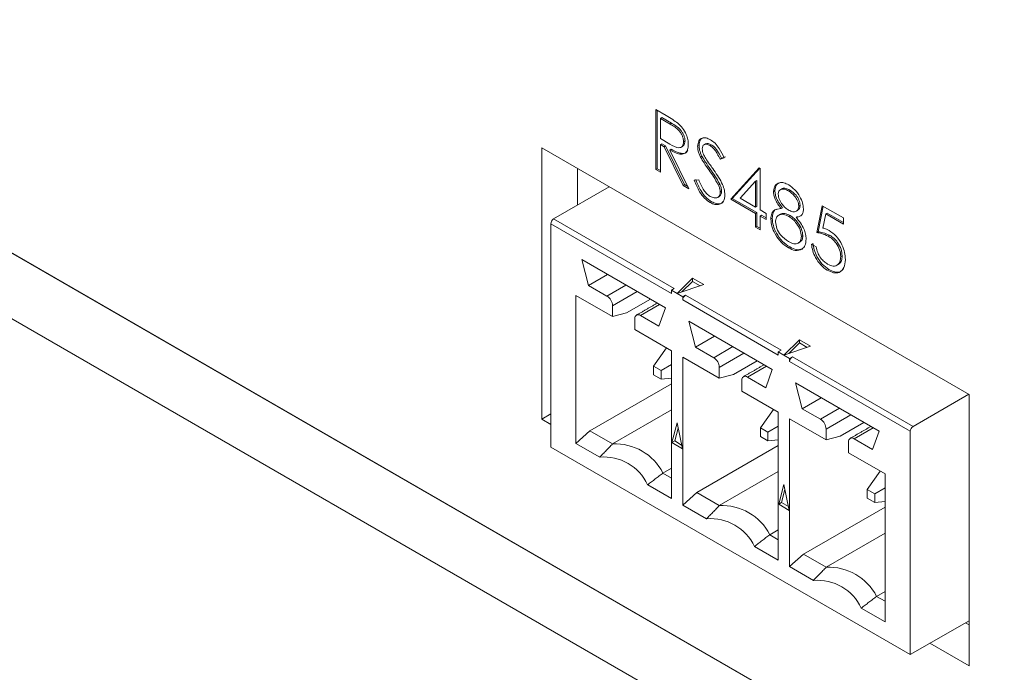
# Model space of a CAD drawing. Header units: inches. Extents: x 0.2 to 16.3, y 0.2 to 11.5.
# Tile 3 of 22: x 0.923 to 1.575, y 1.642 to 2.075. Entities that reach past the tile are written whole.
import ezdxf

# ---------------------------------------------------------------- set-up
doc = ezdxf.new("R2010")
doc.units = ezdxf.units.IN
doc.header["$MEASUREMENT"] = 0

msp = doc.modelspace()

# ---------------------------------------------------------------- linework, layer by layer
at = {"color": 7, "linetype": 'Continuous', "lineweight": 15}
for p, q in [((0.64993, 2.07453), (3.00695, 0.71385)), ((0.64993, 2.03098), (3.00695, 0.6703)), ((1.3438, 2.01499), (1.35068, 2.01102)), ((1.3438, 1.9753), (1.3438, 2.01499)), ((1.34472, 1.97583), (1.34472, 2.01445)), ((1.34781, 2.00967), (1.34688, 2.00914)), ((1.34688, 2.00914), (1.34688, 1.99591)), ((1.35333, 2.00542), (1.34688, 2.00914)), ((1.35425, 2.00595), (1.34781, 2.00967)), ((1.35425, 2.00595), (1.35333, 2.00542)), ((1.34688, 1.99591), (1.35317, 1.99222)), ((1.26841, 1.98967), (1.26841, 1.81003)), ((1.55125, 1.82638), (1.26841, 1.98967)), ((1.34781, 1.99237), (1.34688, 1.99184)), ((1.34688, 1.99184), (1.34688, 1.97352)), ((1.34939, 1.99039), (1.34688, 1.99184)), ((1.35032, 1.99092), (1.34781, 1.99237)), ((1.35032, 1.99092), (1.34939, 1.99039)), ((1.36202, 1.96478), (1.34939, 1.99039)), ((1.36294, 1.96531), (1.35032, 1.99092)), ((1.35413, 1.98872), (1.3532, 1.98819)), ((1.3532, 1.98819), (1.36583, 1.96258)), ((1.36323, 1.99423), (1.36231, 1.9937)), ((1.37249, 1.99125), (1.37156, 1.99072)), ((1.38061, 1.99175), (1.37968, 1.99122)), ((1.37441, 1.9841), (1.37348, 1.98356)), ((1.38919, 1.98308), (1.3864, 1.98225)), ((1.38733, 1.98279), (1.3864, 1.98225)), ((1.39011, 1.98362), (1.38733, 1.98279)), ((1.29198, 1.97606), (1.29198, 1.95167)), ((1.34472, 1.97583), (1.3438, 1.9753)), ((1.34688, 1.97352), (1.3438, 1.9753)), ((1.34688, 1.97459), (1.34472, 1.97583)), ((1.38004, 1.97545), (1.37911, 1.97491)), ((1.39359, 1.95571), (1.41236, 1.97643)), ((1.39452, 1.95624), (1.41265, 1.97626)), ((1.41236, 1.97643), (1.41298, 1.97607)), ((1.41298, 1.97607), (1.41298, 1.94859)), ((1.36936, 1.9682), (1.37226, 1.96853)), ((1.27624, 1.94259), (1.3131, 1.96387)), ((1.36294, 1.96531), (1.36202, 1.96478)), ((1.36583, 1.96258), (1.36202, 1.96478)), ((1.36509, 1.96407), (1.36294, 1.96531)), ((1.38624, 1.96554), (1.38531, 1.96501)), ((1.4099, 1.96761), (1.39965, 1.95628)), ((1.41083, 1.96814), (1.4099, 1.96761)), ((1.4099, 1.95037), (1.4099, 1.96761)), ((1.41083, 1.9509), (1.41083, 1.96814)), ((1.38747, 1.96094), (1.38654, 1.9604)), ((1.39452, 1.95624), (1.39359, 1.95571)), ((1.4099, 1.9463), (1.39359, 1.95571)), ((1.41083, 1.94683), (1.39452, 1.95624)), ((1.39965, 1.95628), (1.4099, 1.95037)), ((1.42273, 1.96133), (1.4218, 1.96079)), ((1.43263, 1.96173), (1.4317, 1.96119)), ((1.38074, 1.95402), (1.37981, 1.95349)), ((1.41083, 1.9509), (1.4099, 1.95037)), ((1.42774, 1.95002), (1.42682, 1.94948)), ((1.43947, 1.95168), (1.43854, 1.95115)), ((1.45044, 1.93358), (1.45397, 1.95139)), ((1.45137, 1.93411), (1.4547, 1.95096)), ((1.45397, 1.95139), (1.46807, 1.94325)), ((1.27624, 1.94259), (1.35614, 1.89646)), ((1.41083, 1.94683), (1.4099, 1.9463)), ((1.4099, 1.93714), (1.4099, 1.9463)), ((1.41083, 1.93767), (1.41083, 1.94683)), ((1.41298, 1.94859), (1.41695, 1.9463)), ((1.41391, 1.94505), (1.41298, 1.94452)), ((1.41298, 1.94452), (1.41298, 1.93536)), ((1.41695, 1.94223), (1.41298, 1.94452)), ((1.41695, 1.9433), (1.41391, 1.94505)), ((1.41695, 1.9463), (1.41695, 1.94223)), ((1.42096, 1.94306), (1.42003, 1.94252)), ((1.43283, 1.94482), (1.4319, 1.94428)), ((1.43767, 1.94429), (1.43675, 1.94375)), ((1.45638, 1.94593), (1.45452, 1.93656)), ((1.45731, 1.94646), (1.45638, 1.94593)), ((1.46807, 1.93918), (1.45638, 1.94593)), ((1.46807, 1.94025), (1.45731, 1.94646)), ((1.46807, 1.94325), (1.46807, 1.93918)), ((1.27439, 1.7915), (1.27439, 1.93937)), ((1.27439, 1.93937), (1.35428, 1.89325)), ((1.41083, 1.93767), (1.4099, 1.93714)), ((1.41298, 1.93536), (1.4099, 1.93714)), ((1.41298, 1.93643), (1.41083, 1.93767)), ((1.44123, 1.93161), (1.44031, 1.93107)), ((1.45137, 1.93411), (1.45044, 1.93358)), ((1.45894, 1.93178), (1.45802, 1.93124)), ((2.74601, 0.86448), (0.91087, 1.92389)), ((1.43259, 1.92409), (1.43166, 1.92355)), ((1.44692, 1.92594), (1.45, 1.92416)), ((1.46723, 1.91823), (1.46631, 1.91769)), ((1.35029, 1.88377), (1.29499, 1.91569)), ((1.29935, 1.8986), (1.29499, 1.91569)), ((1.31197, 1.90589), (1.29935, 1.8986)), ((1.358, 1.89325), (1.36819, 1.90344)), ((1.36819, 1.90344), (1.37565, 1.89913)), ((1.36819, 1.9013), (1.36819, 1.90344)), ((1.45833, 1.90923), (1.4574, 1.90869)), ((1.31151, 1.89158), (1.29935, 1.8986)), ((1.32413, 1.89887), (1.31151, 1.89158)), ((1.37565, 1.89913), (1.358, 1.89325)), ((1.36819, 1.9013), (1.36121, 1.89432)), ((1.37329, 1.89835), (1.36819, 1.9013)), ((1.31522, 1.87795), (1.291, 1.89194)), ((1.291, 1.89194), (1.291, 1.79404)), ((1.31522, 1.88516), (1.33155, 1.89459)), ((1.35614, 1.89646), (1.35428, 1.89539)), ((1.35428, 1.89539), (1.36171, 1.89111)), ((1.35428, 1.89325), (1.35428, 1.89539)), ((1.36171, 1.89111), (1.36356, 1.89218)), ((1.36171, 1.89111), (1.36171, 1.88896)), ((1.36356, 1.89218), (1.42685, 1.85564)), ((1.31522, 1.87795), (1.31522, 1.88516)), ((1.3245, 1.88044), (1.34028, 1.88955)), ((1.33378, 1.87873), (1.3464, 1.88601)), ((1.36171, 1.88896), (1.42499, 1.85243)), ((1.3245, 1.88044), (1.31522, 1.87795)), ((1.34593, 1.87171), (1.33378, 1.87873)), ((1.35029, 1.88377), (1.34593, 1.87171)), ((1.33006, 1.87658), (1.33006, 1.86938)), ((1.421, 1.84295), (1.3657, 1.87487)), ((1.37006, 1.85778), (1.3657, 1.87487)), ((1.35428, 1.8554), (1.33006, 1.86938)), ((1.38268, 1.86507), (1.37006, 1.85778)), ((1.38222, 1.85076), (1.37006, 1.85778)), ((1.39484, 1.85805), (1.38222, 1.85076)), ((1.42871, 1.85243), (1.4389, 1.86262)), ((1.44636, 1.85831), (1.42871, 1.85243)), ((1.4389, 1.86048), (1.43192, 1.8535)), ((1.4389, 1.86262), (1.44636, 1.85831)), ((1.4389, 1.86048), (1.4389, 1.86262)), ((1.444, 1.85753), (1.4389, 1.86048)), ((1.35106, 1.85726), (1.34246, 1.84504)), ((1.35428, 1.7575), (1.35428, 1.8554)), ((1.38593, 1.84434), (1.40226, 1.85377)), ((1.42685, 1.85564), (1.42499, 1.85457)), ((1.42499, 1.85457), (1.43242, 1.85029)), ((1.42499, 1.85243), (1.42499, 1.85457)), ((1.43242, 1.85029), (1.43427, 1.85136)), ((1.43427, 1.85136), (1.51417, 1.80523)), ((1.34736, 1.84221), (1.34246, 1.84504)), ((1.34246, 1.84504), (1.34246, 1.83938)), ((1.35428, 1.8462), (1.34736, 1.84221)), ((1.38593, 1.83713), (1.36171, 1.85112)), ((1.36171, 1.85112), (1.36171, 1.75322)), ((1.39521, 1.83962), (1.41099, 1.84873)), ((1.40449, 1.83791), (1.41711, 1.84519)), ((1.43242, 1.85029), (1.43242, 1.84814)), ((1.43242, 1.84814), (1.51232, 1.80202)), ((1.34246, 1.83938), (1.34736, 1.83655)), ((1.34736, 1.83655), (1.34736, 1.84221)), ((1.38593, 1.83713), (1.38593, 1.84434)), ((1.39521, 1.83962), (1.38593, 1.83713)), ((1.421, 1.84295), (1.41664, 1.83089)), ((1.35428, 1.83344), (1.30028, 1.80227)), ((1.34736, 1.83655), (1.35428, 1.83716)), ((1.40077, 1.83576), (1.40077, 1.82856)), ((1.41664, 1.83089), (1.40449, 1.83791)), ((1.49172, 1.80213), (1.43641, 1.83405)), ((1.44077, 1.81696), (1.43641, 1.83405)), ((1.42499, 1.81458), (1.40077, 1.82856)), ((1.51417, 1.80523), (1.55103, 1.82651)), ((1.55125, 1.64674), (1.55125, 1.82638)), ((1.45339, 1.82425), (1.44077, 1.81696)), ((1.27439, 1.81348), (1.26841, 1.81003)), ((1.31522, 1.79364), (1.35428, 1.81619)), ((1.42177, 1.81644), (1.41317, 1.80422)), ((1.42499, 1.71668), (1.42499, 1.81458)), ((1.45293, 1.80994), (1.44077, 1.81696)), ((1.46555, 1.81723), (1.45293, 1.80994)), ((1.45664, 1.80351), (1.47297, 1.81294)), ((1.26841, 1.81003), (1.27439, 1.80658)), ((1.358, 1.80752), (1.35451, 1.79453)), ((1.36148, 1.79051), (1.358, 1.80752)), ((1.45664, 1.79631), (1.43242, 1.8103)), ((1.43242, 1.8103), (1.43242, 1.7124)), ((1.46592, 1.7988), (1.4817, 1.80791)), ((1.291, 1.79404), (1.30028, 1.80227)), ((1.31522, 1.79364), (1.30028, 1.80227)), ((1.35868, 1.8042), (1.35637, 1.7956)), ((1.41807, 1.80139), (1.41317, 1.80422)), ((1.41317, 1.80422), (1.41317, 1.79856)), ((1.42499, 1.80538), (1.41807, 1.80139)), ((1.41807, 1.79573), (1.41807, 1.80139)), ((1.45664, 1.79631), (1.45664, 1.80351)), ((1.4752, 1.79709), (1.48782, 1.80437)), ((1.49172, 1.80213), (1.48735, 1.79007)), ((1.51232, 1.65414), (1.51232, 1.80202)), ((1.291, 1.79404), (1.30679, 1.78492)), ((1.35451, 1.79453), (1.35637, 1.7956)), ((1.35451, 1.79453), (1.36148, 1.79051)), ((1.35637, 1.7956), (1.36098, 1.79294)), ((1.42499, 1.79262), (1.37099, 1.76145)), ((1.41317, 1.79856), (1.41807, 1.79573)), ((1.41807, 1.79573), (1.42499, 1.79634)), ((1.46592, 1.7988), (1.45664, 1.79631)), ((1.47149, 1.79494), (1.47149, 1.78774)), ((1.48735, 1.79007), (1.4752, 1.79709)), ((1.51232, 1.65414), (1.27439, 1.7915)), ((1.49571, 1.77376), (1.47149, 1.78774)), ((1.35428, 1.77762), (1.34862, 1.77436)), ((1.34862, 1.77436), (1.35428, 1.77109)), ((1.38593, 1.75282), (1.42499, 1.77537)), ((1.49248, 1.77562), (1.48388, 1.7634)), ((1.49571, 1.67586), (1.49571, 1.77376)), ((1.33849, 1.76662), (1.35428, 1.7575)), ((1.42871, 1.7667), (1.42523, 1.75371)), ((1.43219, 1.74969), (1.42871, 1.7667)), ((1.36171, 1.75322), (1.37099, 1.76145)), ((1.38593, 1.75282), (1.37099, 1.76145)), ((1.42939, 1.76338), (1.42708, 1.75478)), ((1.48878, 1.76057), (1.48388, 1.7634)), ((1.48388, 1.7634), (1.48388, 1.75773)), ((1.49571, 1.76456), (1.48878, 1.76057)), ((1.48878, 1.75491), (1.48878, 1.76057)), ((1.42523, 1.75371), (1.42708, 1.75478)), ((1.42523, 1.75371), (1.43219, 1.74969)), ((1.42708, 1.75478), (1.43169, 1.75212)), ((1.48388, 1.75773), (1.48878, 1.75491)), ((1.48878, 1.75491), (1.49571, 1.75552)), ((1.36171, 1.75322), (1.3775, 1.7441)), ((1.49571, 1.7518), (1.4417, 1.72063)), ((1.42499, 1.7368), (1.41933, 1.73354)), ((1.45664, 1.712), (1.49571, 1.73455)), ((1.41933, 1.73354), (1.42499, 1.73027)), ((1.4092, 1.7258), (1.42499, 1.71668)), ((1.43242, 1.7124), (1.4417, 1.72063)), ((1.45664, 1.712), (1.4417, 1.72063)), ((1.43242, 1.7124), (1.44821, 1.70328)), ((1.49004, 1.69272), (1.49571, 1.69598)), ((1.49004, 1.69272), (1.49571, 1.68945)), ((1.47991, 1.68498), (1.49571, 1.67586)), ((1.55125, 1.67662), (1.51232, 1.65414)), ((1.54895, 1.67529), (1.55125, 1.67396)), ((1.52538, 1.66168), (1.55125, 1.64674))]:
    msp.add_line(p, q, dxfattribs=at)
for centre, radius, start, end in [((1.27842, 1.93919), 0.00403, 122.60667, 177.39272), ((1.30716, 1.88479), 0.00807, 2.60489, 57.39449), ((1.36574, 1.88878), 0.00403, 122.60667, 177.39272), ((1.33233, 1.87695), 0.00229, 50.79808, 189.21082), ((1.43645, 1.84796), 0.00403, 122.60667, 177.39272), ((1.37787, 1.84397), 0.00807, 2.6071, 57.39352), ((1.40304, 1.83613), 0.00229, 50.79726, 189.21534), ((1.44858, 1.80315), 0.00807, 2.60485, 57.39515), ((1.51635, 1.80184), 0.00403, 122.60667, 177.39272), ((1.31708, 1.75829), 0.0354, 26.99495, 93.01042), ((1.47375, 1.79531), 0.00229, 50.79562, 189.21514), ((1.30945, 1.75293), 0.0321, 25.24162, 94.76375), ((1.38779, 1.71746), 0.0354, 26.99495, 93.01042), ((1.38016, 1.71211), 0.0321, 25.24166, 94.76372), ((1.4585, 1.67664), 0.0354, 26.99479, 93.01058), ((1.45088, 1.67129), 0.0321, 25.24159, 94.76379)]:
    msp.add_arc(centre, radius, start, end, dxfattribs=at)
for points, knots in [([(1.35068, 2.01102), (1.35214, 2.01018), (1.35474, 2.00869), (1.35733, 2.00681), (1.35846, 2.00598)], [0, 0, 0, 0, 0.5602464, 1, 1, 1, 1]), ([(1.36231, 1.9937), (1.36227, 1.9943), (1.36219, 1.99551), (1.36151, 1.99749), (1.36054, 1.99939), (1.35799, 2.0028), (1.3554, 2.00425), (1.35333, 2.00542)], [0, 0, 0, 0, 0.125309, 0.250618, 0.375956, 0.50128, 1, 1, 1, 1]), ([(1.36323, 1.99423), (1.3632, 1.99484), (1.36312, 1.99604), (1.36244, 1.99802), (1.36147, 1.99992), (1.35892, 2.00334), (1.35633, 2.00479), (1.35425, 2.00595)], [0, 0, 0, 0, 0.125309, 0.250618, 0.375956, 0.50128, 1, 1, 1, 1]), ([(1.35846, 2.00598), (1.35954, 2.00495), (1.3617, 2.00288), (1.36397, 1.99889), (1.36522, 1.99509), (1.36533, 1.99297), (1.36539, 1.99191)], [0, 0, 0, 0, 0.279792, 0.5595, 0.779625, 1, 1, 1, 1]), ([(1.37156, 1.99072), (1.37171, 1.99204), (1.37201, 1.99469), (1.37435, 1.99639), (1.37716, 1.99646), (1.37907, 1.99555), (1.38003, 1.99509)], [0, 0, 0, 0, 0.279555, 0.5588, 0.779382, 1, 1, 1, 1]), ([(1.37249, 1.99125), (1.3726, 1.99263), (1.3728, 1.99497), (1.37429, 1.99582), (1.3749, 1.99617)], [0, 0, 0, 0, 0.588818, 1, 1, 1, 1]), ([(1.38003, 1.99509), (1.38109, 1.99436), (1.3832, 1.9929), (1.38652, 1.98865), (1.38817, 1.9852), (1.38919, 1.98308)], [0, 0, 0, 0, 0.279758, 0.559507, 1, 1, 1, 1]), ([(1.35317, 1.99222), (1.35529, 1.99101), (1.35793, 1.98949), (1.36053, 1.98992), (1.3619, 1.99096), (1.36214, 1.9926), (1.36231, 1.9937)], [0, 0, 0, 0, 0.49983, 0.625501, 0.751213, 1, 1, 1, 1]), ([(1.36539, 1.99191), (1.3653, 1.99071), (1.36512, 1.9883), (1.36342, 1.98595), (1.35955, 1.98485), (1.35582, 1.98681), (1.3532, 1.98819)], [0, 0, 0, 0, 0.18712, 0.3739747, 0.5609072, 1, 1, 1, 1]), ([(1.36512, 1.98807), (1.36484, 1.98759), (1.36408, 1.98625), (1.36039, 1.98548), (1.35671, 1.98739), (1.35413, 1.98872)], [0, 0, 0, 0, 0.146907, 0.401642, 1, 1, 1, 1]), ([(1.3616, 1.9907), (1.36189, 1.99088), (1.36289, 1.99152), (1.36309, 1.99311), (1.36323, 1.99423)], [0, 0, 0, 0, 0.292209, 1, 1, 1, 1]), ([(1.37348, 1.98356), (1.37287, 1.98494), (1.37179, 1.98741), (1.37163, 1.98971), (1.37156, 1.99072)], [0, 0, 0, 0, 0.559838, 1, 1, 1, 1]), ([(1.37441, 1.9841), (1.3738, 1.98548), (1.37272, 1.98794), (1.37256, 1.99024), (1.37249, 1.99125)], [0, 0, 0, 0, 0.559838, 1, 1, 1, 1]), ([(1.37968, 1.99122), (1.37899, 1.99156), (1.37759, 1.99224), (1.37591, 1.99197), (1.37481, 1.99091), (1.3747, 1.9897), (1.37464, 1.9891)], [0, 0, 0, 0, 0.280272, 0.559927, 0.779921, 1, 1, 1, 1]), ([(1.37464, 1.9891), (1.37468, 1.98853), (1.37477, 1.98737), (1.37551, 1.98512), (1.37638, 1.9836), (1.37691, 1.98267)], [0, 0, 0, 0, 0.279941, 0.559762, 1, 1, 1, 1]), ([(1.38061, 1.99175), (1.37993, 1.99207), (1.37856, 1.99272), (1.37719, 1.99272), (1.37678, 1.99228), (1.37677, 1.99226)], [0, 0, 0, 0, 0.49132, 0.981557, 1, 1, 1, 1]), ([(1.3864, 1.98225), (1.3858, 1.98345), (1.38483, 1.98542), (1.38321, 1.98805), (1.38153, 1.98999), (1.3803, 1.99081), (1.37968, 1.99122)], [0, 0, 0, 0, 0.3404107, 0.5604779, 0.7801671, 1, 1, 1, 1]), ([(1.38733, 1.98279), (1.38673, 1.98399), (1.38575, 1.98596), (1.38414, 1.98859), (1.38246, 1.99053), (1.38123, 1.99134), (1.38061, 1.99175)], [0, 0, 0, 0, 0.3404107, 0.5604779, 0.7801671, 1, 1, 1, 1]), ([(1.37911, 1.97491), (1.37799, 1.97648), (1.37599, 1.97926), (1.37425, 1.98225), (1.37348, 1.98356)], [0, 0, 0, 0, 0.5604153, 1, 1, 1, 1]), ([(1.38004, 1.97545), (1.37892, 1.97701), (1.37692, 1.9798), (1.37518, 1.98279), (1.37441, 1.9841)], [0, 0, 0, 0, 0.5604153, 1, 1, 1, 1]), ([(1.37691, 1.98267), (1.37776, 1.98142), (1.37927, 1.97918), (1.38084, 1.97701), (1.38153, 1.97605)], [0, 0, 0, 0, 0.559895, 1, 1, 1, 1]), ([(1.38624, 1.96554), (1.38518, 1.96746), (1.38329, 1.97089), (1.38103, 1.97406), (1.38004, 1.97545)], [0, 0, 0, 0, 0.5594899, 1, 1, 1, 1]), ([(1.38153, 1.97605), (1.38368, 1.97296), (1.38669, 1.96866), (1.38924, 1.96241), (1.3895, 1.95984), (1.38963, 1.95856)], [0, 0, 0, 0, 0.560114, 0.780284, 1, 1, 1, 1]), ([(1.38074, 1.95402), (1.37946, 1.95491), (1.37692, 1.95667), (1.373, 1.96192), (1.37132, 1.96615), (1.37028, 1.96873)], [0, 0, 0, 0, 0.279882, 0.5596666, 1, 1, 1, 1]), ([(1.37226, 1.96853), (1.37328, 1.96613), (1.37471, 1.96278), (1.37762, 1.95909), (1.37908, 1.95807), (1.37981, 1.95756)], [0, 0, 0, 0, 0.55932, 0.779786, 1, 1, 1, 1]), ([(1.38531, 1.96501), (1.38425, 1.96693), (1.38236, 1.97036), (1.38011, 1.97352), (1.37911, 1.97491)], [0, 0, 0, 0, 0.5594899, 1, 1, 1, 1]), ([(1.37981, 1.95349), (1.37854, 1.95437), (1.37599, 1.95613), (1.37208, 1.96139), (1.37039, 1.96561), (1.36936, 1.9682)], [0, 0, 0, 0, 0.279882, 0.5596666, 1, 1, 1, 1]), ([(1.38654, 1.9604), (1.38646, 1.96124), (1.38631, 1.96274), (1.38562, 1.96431), (1.38531, 1.96501)], [0, 0, 0, 0, 0.558985, 1, 1, 1, 1]), ([(1.38747, 1.96094), (1.38739, 1.96177), (1.38723, 1.96328), (1.38654, 1.96485), (1.38624, 1.96554)], [0, 0, 0, 0, 0.558985, 1, 1, 1, 1]), ([(1.4218, 1.96079), (1.42204, 1.96224), (1.42253, 1.96514), (1.42537, 1.9668), (1.4286, 1.96675), (1.43078, 1.96569), (1.43187, 1.96516)], [0, 0, 0, 0, 0.278804, 0.558458, 0.779161, 1, 1, 1, 1]), ([(1.42273, 1.96133), (1.42292, 1.96285), (1.42323, 1.96526), (1.42486, 1.96604), (1.42546, 1.96633)], [0, 0, 0, 0, 0.632549, 1, 1, 1, 1]), ([(1.4317, 1.96119), (1.4308, 1.96164), (1.42899, 1.96254), (1.42678, 1.96236), (1.42517, 1.96124), (1.42498, 1.95972), (1.42488, 1.95896)], [0, 0, 0, 0, 0.280646, 0.56057, 0.780617, 1, 1, 1, 1]), ([(1.43263, 1.96173), (1.43174, 1.96216), (1.42996, 1.96302), (1.42806, 1.96309), (1.4274, 1.96249), (1.42729, 1.96239)], [0, 0, 0, 0, 0.454497, 0.907825, 1, 1, 1, 1]), ([(1.43187, 1.96516), (1.43324, 1.9642), (1.43598, 1.96227), (1.4392, 1.95779), (1.44123, 1.95319), (1.4415, 1.95055), (1.44163, 1.94923)], [0, 0, 0, 0, 0.2799278, 0.5596215, 0.7799458, 1, 1, 1, 1]), ([(1.37981, 1.95756), (1.38073, 1.95713), (1.38258, 1.95628), (1.38484, 1.95658), (1.38627, 1.95804), (1.38645, 1.95961), (1.38654, 1.9604)], [0, 0, 0, 0, 0.28027, 0.560151, 0.780156, 1, 1, 1, 1]), ([(1.38963, 1.95856), (1.38944, 1.95705), (1.38905, 1.95402), (1.3863, 1.95215), (1.38313, 1.95188), (1.38092, 1.95295), (1.37981, 1.95349)], [0, 0, 0, 0, 0.279183, 0.559089, 0.779447, 1, 1, 1, 1]), ([(1.38585, 1.95746), (1.3863, 1.95783), (1.38723, 1.95857), (1.38739, 1.96013), (1.38747, 1.96094)], [0, 0, 0, 0, 0.488282, 1, 1, 1, 1]), ([(1.42682, 1.94948), (1.42534, 1.95146), (1.42328, 1.95423), (1.42197, 1.95833), (1.42186, 1.95997), (1.4218, 1.96079)], [0, 0, 0, 0, 0.55775, 0.778931, 1, 1, 1, 1]), ([(1.42774, 1.95002), (1.42627, 1.952), (1.42421, 1.95477), (1.4229, 1.95886), (1.42278, 1.96051), (1.42273, 1.96133)], [0, 0, 0, 0, 0.55775, 0.778931, 1, 1, 1, 1]), ([(1.42488, 1.95896), (1.42507, 1.95779), (1.42546, 1.95546), (1.4275, 1.95228), (1.42964, 1.94984), (1.4311, 1.94888), (1.43182, 1.9484)], [0, 0, 0, 0, 0.277726, 0.558222, 0.779073, 1, 1, 1, 1]), ([(1.43854, 1.95115), (1.43836, 1.95227), (1.43799, 1.95453), (1.43546, 1.95863), (1.43312, 1.96022), (1.4317, 1.96119)], [0, 0, 0, 0, 0.278972, 0.559917, 1, 1, 1, 1]), ([(1.43947, 1.95168), (1.43929, 1.95281), (1.43892, 1.95507), (1.43639, 1.95917), (1.43405, 1.96076), (1.43263, 1.96173)], [0, 0, 0, 0, 0.278972, 0.559917, 1, 1, 1, 1]), ([(1.38841, 1.95406), (1.38794, 1.9536), (1.38681, 1.95249), (1.38402, 1.95246), (1.38183, 1.9535), (1.38074, 1.95402)], [0, 0, 0, 0, 0.264723, 0.632198, 1, 1, 1, 1]), ([(1.42003, 1.94252), (1.42015, 1.94378), (1.42037, 1.9463), (1.42268, 1.94909), (1.42525, 1.94933), (1.42682, 1.94948)], [0, 0, 0, 0, 0.279984, 0.559899, 1, 1, 1, 1]), ([(1.42096, 1.94306), (1.42109, 1.94428), (1.42135, 1.94674), (1.42254, 1.94873), (1.42359, 1.94897), (1.4237, 1.94899)], [0, 0, 0, 0, 0.472304, 0.944491, 1, 1, 1, 1]), ([(1.43182, 1.9484), (1.43273, 1.94798), (1.43456, 1.94715), (1.43676, 1.94749), (1.43821, 1.94888), (1.43843, 1.95039), (1.43854, 1.95115)], [0, 0, 0, 0, 0.280241, 0.560148, 0.780434, 1, 1, 1, 1]), ([(1.44163, 1.94923), (1.44155, 1.94829), (1.4414, 1.9464), (1.43977, 1.94421), (1.43789, 1.94392), (1.43675, 1.94375)], [0, 0, 0, 0, 0.280158, 0.560243, 1, 1, 1, 1]), ([(1.43778, 1.94834), (1.43824, 1.94869), (1.43916, 1.9494), (1.43937, 1.95091), (1.43947, 1.95168)], [0, 0, 0, 0, 0.490735, 1, 1, 1, 1]), ([(1.43166, 1.92355), (1.43, 1.92463), (1.42668, 1.92679), (1.42281, 1.93224), (1.42048, 1.93778), (1.42018, 1.94094), (1.42003, 1.94252)], [0, 0, 0, 0, 0.280547, 0.559268, 0.779814, 1, 1, 1, 1]), ([(1.43259, 1.92409), (1.43093, 1.92517), (1.42761, 1.92732), (1.42374, 1.93278), (1.42141, 1.93832), (1.42111, 1.94148), (1.42096, 1.94306)], [0, 0, 0, 0, 0.280547, 0.559268, 0.779814, 1, 1, 1, 1]), ([(1.4319, 1.94428), (1.43069, 1.94486), (1.42828, 1.94602), (1.42543, 1.94544), (1.42347, 1.9437), (1.42324, 1.94165), (1.42312, 1.94062)], [0, 0, 0, 0, 0.280283, 0.560141, 0.780301, 1, 1, 1, 1]), ([(1.43283, 1.94482), (1.43164, 1.94536), (1.42928, 1.94646), (1.42695, 1.94636), (1.42623, 1.94561), (1.4262, 1.94558)], [0, 0, 0, 0, 0.490784, 0.980825, 1, 1, 1, 1]), ([(1.44031, 1.93107), (1.4401, 1.93251), (1.4397, 1.93538), (1.43726, 1.93941), (1.43461, 1.9425), (1.4328, 1.94369), (1.4319, 1.94428)], [0, 0, 0, 0, 0.278304, 0.55851, 0.779149, 1, 1, 1, 1]), ([(1.44123, 1.93161), (1.44103, 1.93304), (1.44063, 1.93592), (1.43819, 1.93995), (1.43554, 1.94303), (1.43373, 1.94422), (1.43283, 1.94482)], [0, 0, 0, 0, 0.278304, 0.55851, 0.779149, 1, 1, 1, 1]), ([(1.43675, 1.94375), (1.43869, 1.94126), (1.44141, 1.93779), (1.44319, 1.93252), (1.44332, 1.93041), (1.44339, 1.92936)], [0, 0, 0, 0, 0.558274, 0.77909, 1, 1, 1, 1]), ([(1.42312, 1.94062), (1.42331, 1.93918), (1.4237, 1.93631), (1.42688, 1.93098), (1.42987, 1.92888), (1.4317, 1.9276)], [0, 0, 0, 0, 0.279832, 0.560197, 1, 1, 1, 1]), ([(1.45452, 1.93656), (1.45527, 1.93636), (1.4566, 1.93602), (1.45797, 1.9353), (1.45857, 1.93499)], [0, 0, 0, 0, 0.56007, 1, 1, 1, 1]), ([(1.4317, 1.9276), (1.43288, 1.92701), (1.43525, 1.92584), (1.4381, 1.92628), (1.43997, 1.92806), (1.44019, 1.93007), (1.44031, 1.93107)], [0, 0, 0, 0, 0.280601, 0.559965, 0.780179, 1, 1, 1, 1]), ([(1.4391, 1.92717), (1.43971, 1.92763), (1.44093, 1.92856), (1.44113, 1.93059), (1.44123, 1.93161)], [0, 0, 0, 0, 0.4971583, 1, 1, 1, 1]), ([(1.45802, 1.93124), (1.45656, 1.93191), (1.45396, 1.9331), (1.45152, 1.93343), (1.45044, 1.93358)], [0, 0, 0, 0, 0.559417, 1, 1, 1, 1]), ([(1.45894, 1.93178), (1.45749, 1.93244), (1.45489, 1.93363), (1.45245, 1.93397), (1.45137, 1.93411)], [0, 0, 0, 0, 0.559417, 1, 1, 1, 1]), ([(1.46631, 1.91769), (1.46618, 1.91914), (1.46592, 1.92203), (1.46361, 1.92635), (1.46081, 1.92944), (1.45895, 1.93064), (1.45802, 1.93124)], [0, 0, 0, 0, 0.279537, 0.558618, 0.779046, 1, 1, 1, 1]), ([(1.45857, 1.93499), (1.46022, 1.93384), (1.4635, 1.93154), (1.46712, 1.92588), (1.46913, 1.92037), (1.4693, 1.9173), (1.46939, 1.91576)], [0, 0, 0, 0, 0.279688, 0.559024, 0.779292, 1, 1, 1, 1]), ([(1.46723, 1.91823), (1.46711, 1.91968), (1.46685, 1.92257), (1.46454, 1.92688), (1.46174, 1.92998), (1.45987, 1.93118), (1.45894, 1.93178)], [0, 0, 0, 0, 0.279537, 0.558618, 0.779046, 1, 1, 1, 1]), ([(1.44079, 1.92264), (1.43931, 1.92205), (1.43665, 1.92097), (1.43319, 1.92276), (1.43166, 1.92355)], [0, 0, 0, 0, 0.557755, 1, 1, 1, 1]), ([(1.4409, 1.92302), (1.43967, 1.92255), (1.43726, 1.92162), (1.43413, 1.92328), (1.43259, 1.92409)], [0, 0, 0, 0, 0.51045, 1, 1, 1, 1]), ([(1.44339, 1.92936), (1.44325, 1.92775), (1.44301, 1.92488), (1.44147, 1.92333), (1.44079, 1.92264)], [0, 0, 0, 0, 0.559348, 1, 1, 1, 1]), ([(1.4574, 1.90869), (1.45593, 1.90972), (1.45298, 1.91177), (1.44965, 1.91673), (1.44759, 1.92162), (1.44714, 1.9245), (1.44692, 1.92594)], [0, 0, 0, 0, 0.2796233, 0.5590194, 0.7793799, 1, 1, 1, 1]), ([(1.45833, 1.90923), (1.45686, 1.91026), (1.45391, 1.9123), (1.45058, 1.91726), (1.44852, 1.92216), (1.44807, 1.92504), (1.44784, 1.92648)], [0, 0, 0, 0, 0.2796233, 0.5590194, 0.7793799, 1, 1, 1, 1]), ([(1.45, 1.92416), (1.45027, 1.92289), (1.4508, 1.92034), (1.4529, 1.91686), (1.45524, 1.91425), (1.4568, 1.91319), (1.45758, 1.91266)], [0, 0, 0, 0, 0.280051, 0.559163, 0.779582, 1, 1, 1, 1]), ([(1.45758, 1.91266), (1.45887, 1.91209), (1.46145, 1.91096), (1.46432, 1.91201), (1.46606, 1.91432), (1.46623, 1.91657), (1.46631, 1.91769)], [0, 0, 0, 0, 0.279617, 0.559356, 0.77956, 1, 1, 1, 1]), ([(1.46468, 1.91273), (1.46488, 1.91278), (1.4659, 1.91304), (1.46695, 1.91494), (1.46714, 1.91713), (1.46723, 1.91823)], [0, 0, 0, 0, 0.110161, 0.554842, 1, 1, 1, 1]), ([(1.46939, 1.91576), (1.46919, 1.91382), (1.46879, 1.90993), (1.4657, 1.90693), (1.46162, 1.90663), (1.45881, 1.90801), (1.4574, 1.90869)], [0, 0, 0, 0, 0.279863, 0.559269, 0.779421, 1, 1, 1, 1]), ([(1.46806, 1.90971), (1.46748, 1.90895), (1.46616, 1.90724), (1.4625, 1.90722), (1.45972, 1.90856), (1.45833, 1.90923)], [0, 0, 0, 0, 0.281599, 0.640451, 1, 1, 1, 1])]:
    msp.add_open_spline(points, degree=3, knots=knots, dxfattribs=at)
for points in [[(1.36058, 1.99006), (1.36174, 1.99073)], [(1.37687, 1.99234), (1.37571, 1.99167)], [(1.42734, 1.96254), (1.42618, 1.96187)], [(1.38483, 1.95684), (1.38599, 1.95751)], [(1.4263, 1.94568), (1.42514, 1.94501)], [(1.43675, 1.94772), (1.43791, 1.94839)], [(1.43806, 1.92656), (1.43922, 1.92723)], [(1.46371, 1.91197), (1.46487, 1.91264)], [(1.34486, 1.8869), (1.33115, 1.87899)], [(1.41557, 1.84608), (1.40186, 1.83817)], [(1.48628, 1.80526), (1.47257, 1.79735)], [(1.30679, 1.78492), (1.31522, 1.79364)], [(1.34862, 1.77436), (1.33849, 1.76662)], [(1.3775, 1.7441), (1.38593, 1.75282)], [(1.41933, 1.73354), (1.4092, 1.7258)], [(1.44821, 1.70328), (1.45664, 1.712)], [(1.47991, 1.68498), (1.49004, 1.69272)]]:
    msp.add_open_spline(points, degree=1, dxfattribs=at)

doc.saveas('drawing.dxf')
